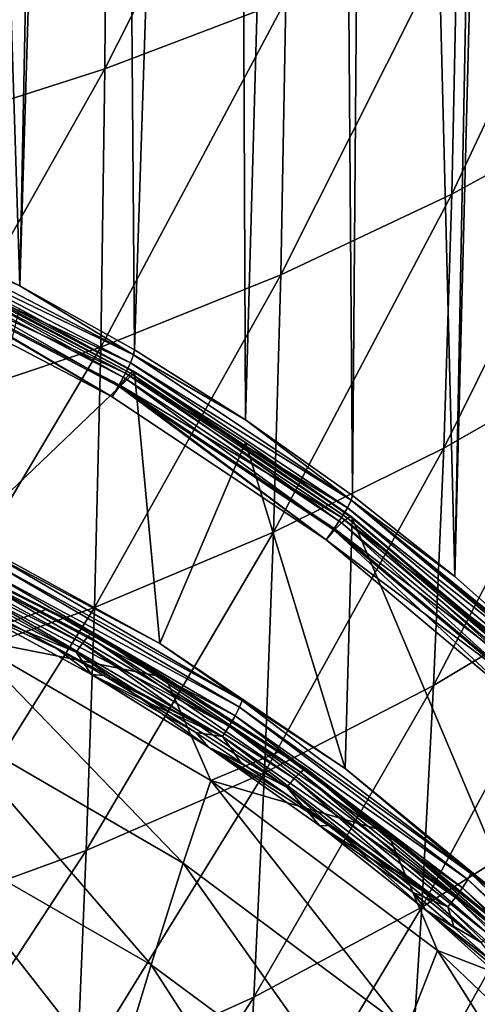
# Model space of a CAD drawing. Header units: metres. Extents: x -25 to 70, y -236 to 25.
# Tile 161 of 256: x 7.24 to 10.14, y -203.89 to -197.66. Entities that reach past the tile are written whole.
import ezdxf

# ---------------------------------------------------------------- set-up
doc = ezdxf.new("R2010")
doc.units = ezdxf.units.M
doc.layers.add('solid_10481002', color=7, linetype='CONTINUOUS')

msp = doc.modelspace()

# ---------------------------------------------------------------- linework, layer by layer
at = {"layer": 'solid_10481002'}
for points in [[(7.244208, -199.347961, 241.459702), (6.497396, -198.983078, 241.368698), (6.616926, -179.806061, 318.523743)], [(7.244208, -199.347961, 241.459702), (6.616926, -179.806061, 318.523743), (7.621796, -180.319611, 318.652618)], [(7.244208, -199.347961, 241.459702), (7.621796, -180.319611, 318.652618), (7.815614, -180.429688, 318.680176)], [(7.969461, -199.752045, 241.560471), (7.244208, -199.347961, 241.459702), (7.815614, -180.429688, 318.680176)], [(7.969461, -199.752045, 241.560471), (7.815614, -180.429688, 318.680176), (8.58534, -180.90509, 318.79892)], [(8.670707, -200.193924, 241.670654), (7.969461, -199.752045, 241.560471), (8.58534, -180.90509, 318.79892)], [(8.670707, -200.193924, 241.670654), (8.58534, -180.90509, 318.79892), (9.200602, -181.332611, 318.905273)], [(9.346017, -200.672409, 241.789978), (8.670707, -200.193924, 241.670654), (9.200602, -181.332611, 318.905273)], [(9.346017, -200.672409, 241.789978), (9.200602, -181.332611, 318.905273), (9.498228, -181.556061, 318.960754)], [(9.993191, -201.185898, 241.918015), (9.346017, -200.672409, 241.789978), (9.498228, -181.556061, 318.960754)], [(9.993191, -201.185898, 241.918015), (9.498228, -181.556061, 318.960754), (10.356595, -182.268951, 319.137909)], [(9.993191, -201.185898, 241.918015), (10.356595, -182.268951, 319.137909), (10.474649, -182.375763, 319.164551)], [(10.609953, -201.732498, 242.054367), (9.993191, -201.185898, 241.918015), (10.474649, -182.375763, 319.164551)], [(7.781289, -197.975021, 351.867371), (8.924412, -197.537888, 351.252838), (8.939383, -195.683258, 352.428741)], [(7.79373, -196.097366, 353.070374), (7.781289, -197.975021, 351.867371), (8.939383, -195.683258, 352.428741)], [(6.584918, -198.358231, 352.405212), (7.781289, -197.975021, 351.867371), (7.79373, -196.097366, 353.070374)], [(6.594337, -196.46106, 353.631287), (6.584918, -198.358231, 352.405212), (7.79373, -196.097366, 353.070374)], [(9.975321, -198.767548, 349.31073), (10.994773, -198.210251, 348.598785), (11.032013, -196.521393, 349.820862)], [(10.009552, -197.051727, 350.56842), (9.975321, -198.767548, 349.31073), (11.032013, -196.521393, 349.820862)], [(8.893826, -199.277557, 349.962708), (9.975321, -198.767548, 349.31073), (10.009552, -197.051727, 350.56842)], [(8.924412, -197.537888, 351.252838), (8.893826, -199.277557, 349.962708), (10.009552, -197.051727, 350.56842)], [(7.754936, -199.735291, 350.548401), (8.893826, -199.277557, 349.962708), (8.924412, -197.537888, 351.252838)], [(7.781289, -197.975021, 351.867371), (7.754936, -199.735291, 350.548401), (8.924412, -197.537888, 351.252838)], [(6.563279, -200.135834, 351.061401), (7.754936, -199.735291, 350.548401), (7.781289, -197.975021, 351.867371)], [(6.584918, -198.358231, 352.405212), (6.563279, -200.135834, 351.061401), (7.781289, -197.975021, 351.867371)], [(9.924156, -200.373169, 347.945648), (10.938614, -199.791031, 347.270203), (10.994773, -198.210251, 348.598785)], [(9.975321, -198.767548, 349.31073), (9.924156, -200.373169, 347.945648), (10.994773, -198.210251, 348.598785)], [(8.848069, -200.904938, 348.564209), (9.924156, -200.373169, 347.945648), (9.975321, -198.767548, 349.31073)], [(8.893826, -199.277557, 349.962708), (8.848069, -200.904938, 348.564209), (9.975321, -198.767548, 349.31073)], [(6.492205, -199.015732, 241.28688), (6.497396, -198.983078, 241.368698), (7.244208, -199.347961, 241.459702)], [(6.492205, -199.015732, 241.28688), (7.962544, -199.783798, 241.478439), (6.47611, -199.068283, 241.217743)], [(6.492205, -199.015732, 241.28688), (7.244208, -199.347961, 241.459702), (7.962544, -199.783798, 241.478439)], [(6.47611, -199.068283, 241.217743), (7.942805, -199.834442, 241.408813), (6.450829, -199.136292, 241.167374)], [(7.962544, -199.783798, 241.478439), (7.942805, -199.834442, 241.408813), (6.47611, -199.068283, 241.217743)], [(6.450795, -199.169067, 241.03624), (6.418496, -199.224854, 241.096695), (7.872148, -199.984207, 241.286087)], [(6.450829, -199.136292, 241.167374), (7.911798, -199.899475, 241.357697), (6.418554, -199.213882, 241.140152)], [(6.476098, -199.132629, 240.959824), (6.450795, -199.169067, 241.03624), (7.911763, -199.932251, 241.226578)], [(7.911763, -199.932251, 241.226578), (6.450795, -199.169067, 241.03624), (7.872148, -199.984207, 241.286087)], [(7.942805, -199.834442, 241.408813), (7.911798, -199.899475, 241.357697), (6.450829, -199.136292, 241.167374)], [(6.492209, -199.118668, 240.874054), (6.476098, -199.132629, 240.959824), (7.942796, -199.898804, 241.150894)], [(7.942796, -199.898804, 241.150894), (6.476098, -199.132629, 240.959824), (7.911763, -199.932251, 241.226578)], [(7.962557, -199.886749, 241.065613), (7.242535, -199.492249, 240.877304), (6.492209, -199.118668, 240.874054)], [(7.962557, -199.886749, 241.065613), (6.492209, -199.118668, 240.874054), (7.942796, -199.898804, 241.150894)], [(6.418554, -199.213882, 241.140152), (7.828114, -200.04834, 241.323593), (6.382776, -199.292603, 241.13504)], [(6.418496, -199.224854, 241.096695), (6.382776, -199.292603, 241.13504), (7.828114, -200.04834, 241.323593)], [(7.872148, -199.984207, 241.286087), (6.418496, -199.224854, 241.096695), (7.828114, -200.04834, 241.323593)], [(6.418554, -199.213882, 241.140152), (7.872213, -199.973236, 241.329529), (7.828114, -200.04834, 241.323593)], [(7.911798, -199.899475, 241.357697), (7.872213, -199.973236, 241.329529), (6.418554, -199.213882, 241.140152)], [(7.715024, -201.381241, 349.119904), (8.848069, -200.904938, 348.564209), (8.893826, -199.277557, 349.962708)], [(7.754936, -199.735291, 350.548401), (7.715024, -201.381241, 349.119904), (8.893826, -199.277557, 349.962708)], [(7.962544, -199.783798, 241.478439), (7.244208, -199.347961, 241.459702), (7.969461, -199.752045, 241.560471)], [(6.888535, -200.928818, 234.352142), (7.242535, -199.492249, 240.877304), (7.967817, -199.896225, 240.978043)], [(7.962557, -199.886749, 241.065613), (7.967817, -199.896225, 240.978043), (7.242535, -199.492249, 240.877304)], [(6.529668, -201.79718, 349.606781), (7.715024, -201.381241, 349.119904), (7.754936, -199.735291, 350.548401)], [(6.563279, -200.135834, 351.061401), (6.529668, -201.79718, 349.606781), (7.754936, -199.735291, 350.548401)], [(7.962544, -199.783798, 241.478439), (9.337612, -200.70311, 241.707703), (7.942805, -199.834442, 241.408813)], [(7.962544, -199.783798, 241.478439), (7.969461, -199.752045, 241.560471), (8.670707, -200.193924, 241.670654)], [(7.962544, -199.783798, 241.478439), (8.670707, -200.193924, 241.670654), (9.337612, -200.70311, 241.707703)], [(9.859262, -201.873886, 346.476196), (10.867191, -201.268677, 345.838013), (10.938614, -199.791031, 347.270203)], [(9.924156, -200.373169, 347.945648), (9.859262, -201.873886, 346.476196), (10.938614, -199.791031, 347.270203)], [(7.942805, -199.834442, 241.408813), (9.314464, -200.75148, 241.637512), (7.911798, -199.899475, 241.357697)], [(9.337612, -200.70311, 241.707703), (9.314464, -200.75148, 241.637512), (7.942805, -199.834442, 241.408813)], [(8.129784, -201.60936, 234.521851), (6.888535, -200.928818, 234.352142), (7.967817, -199.896225, 240.978043)], [(7.911798, -199.899475, 241.357697), (9.278103, -200.812927, 241.58551), (7.872213, -199.973236, 241.329529)], [(7.942796, -199.898804, 241.150894), (7.911763, -199.932251, 241.226578), (9.278061, -200.845718, 241.454391)], [(9.314464, -200.75148, 241.637512), (9.278103, -200.812927, 241.58551), (7.911798, -199.899475, 241.357697)], [(7.962557, -199.886749, 241.065613), (7.942796, -199.898804, 241.150894), (9.314454, -200.815857, 241.379608)], [(9.314454, -200.815857, 241.379608), (7.942796, -199.898804, 241.150894), (9.278061, -200.845718, 241.454391)], [(7.962557, -199.886749, 241.065613), (8.669666, -200.338394, 241.088318), (7.967817, -199.896225, 240.978043)], [(9.337626, -200.806091, 241.294891), (8.669666, -200.338394, 241.088318), (7.962557, -199.886749, 241.065613)], [(9.337626, -200.806091, 241.294891), (7.962557, -199.886749, 241.065613), (9.314454, -200.815857, 241.379608)], [(8.129784, -201.60936, 234.521851), (7.967817, -199.896225, 240.978043), (8.669666, -200.338394, 241.088318)], [(7.872213, -199.973236, 241.329529), (9.179669, -200.952835, 241.549255), (7.828114, -200.04834, 241.323593)], [(7.911763, -199.932251, 241.226578), (7.872148, -199.984207, 241.286087), (9.231605, -200.893097, 241.512756)], [(7.872213, -199.973236, 241.329529), (9.231682, -200.882111, 241.556198), (9.179669, -200.952835, 241.549255)], [(9.278103, -200.812927, 241.58551), (9.231682, -200.882111, 241.556198), (7.872213, -199.973236, 241.329529)], [(9.278061, -200.845718, 241.454391), (7.911763, -199.932251, 241.226578), (9.231605, -200.893097, 241.512756)], [(7.872148, -199.984207, 241.286087), (7.828114, -200.04834, 241.323593), (9.179669, -200.952835, 241.549255)], [(9.231605, -200.893097, 241.512756), (7.872148, -199.984207, 241.286087), (9.179669, -200.952835, 241.549255)], [(9.337612, -200.70311, 241.707703), (8.670707, -200.193924, 241.670654), (9.346017, -200.672409, 241.789978)], [(9.300478, -202.399155, 234.718796), (8.129784, -201.60936, 234.521851), (8.669666, -200.338394, 241.088318)], [(9.300478, -202.399155, 234.718796), (8.669666, -200.338394, 241.088318), (9.345188, -200.816956, 241.207642)], [(9.337626, -200.806091, 241.294891), (9.345188, -200.816956, 241.207642), (8.669666, -200.338394, 241.088318)], [(8.789907, -202.425629, 347.060455), (9.859262, -201.873886, 346.476196), (9.924156, -200.373169, 347.945648)], [(8.848069, -200.904938, 348.564209), (8.789907, -202.425629, 347.060455), (9.924156, -200.373169, 347.945648)], [(9.337612, -200.70311, 241.707703), (10.60095, -201.76268, 241.971954), (9.314464, -200.75148, 241.637512)], [(9.337612, -200.70311, 241.707703), (9.346017, -200.672409, 241.789978), (9.993191, -201.185898, 241.918015)], [(9.337612, -200.70311, 241.707703), (9.993191, -201.185898, 241.918015), (10.609953, -201.732498, 242.054367)], [(9.337612, -200.70311, 241.707703), (10.609953, -201.732498, 242.054367), (10.607695, -201.745438, 242.012161)], [(9.337612, -200.70311, 241.707703), (10.607695, -201.745438, 242.012161), (10.60095, -201.76268, 241.971954)], [(9.314464, -200.75148, 241.637512), (10.574671, -201.808411, 241.901108), (9.278103, -200.812927, 241.58551)], [(9.314464, -200.75148, 241.637512), (10.60095, -201.76268, 241.971954), (10.574671, -201.808411, 241.901108)], [(6.218375, -200.890396, 233.987976), (7.640384, -201.60672, 234.166595), (6.246832, -200.843689, 233.916931)], [(6.246832, -200.843689, 233.916931), (7.675138, -201.563217, 234.096359), (6.266977, -200.819016, 233.833054)], [(7.640384, -201.60672, 234.166595), (7.675138, -201.563217, 234.096359), (6.246832, -200.843689, 233.916931)], [(6.266977, -200.819016, 233.833054), (7.699746, -201.540771, 234.013046), (6.276774, -200.818115, 233.747711)], [(7.675138, -201.563217, 234.096359), (7.699746, -201.540771, 234.013046), (6.266977, -200.819016, 233.833054)], [(6.276774, -200.818115, 233.747711), (7.711711, -201.540985, 233.927979), (6.639151, -200.99707, 233.726761)], [(7.699746, -201.540771, 234.013046), (7.711711, -201.540985, 233.927979), (6.276774, -200.818115, 233.747711)], [(9.278061, -200.845718, 241.454391), (9.231605, -200.893097, 241.512756), (10.480593, -201.940643, 241.774002)], [(9.278103, -200.812927, 241.58551), (10.533391, -201.865723, 241.848068), (9.231682, -200.882111, 241.556198)], [(9.314454, -200.815857, 241.379608), (9.278061, -200.845718, 241.454391), (10.533336, -201.898544, 241.716965)], [(9.278061, -200.845718, 241.454391), (10.480593, -201.940643, 241.774002), (10.533336, -201.898544, 241.716965)], [(9.278103, -200.812927, 241.58551), (10.574671, -201.808411, 241.901108), (10.533391, -201.865723, 241.848068)], [(10.388855, -203.290298, 234.94101), (9.300478, -202.399155, 234.718796), (9.345188, -200.816956, 241.207642)], [(9.337626, -200.806091, 241.294891), (9.314454, -200.815857, 241.379608), (10.574654, -201.872803, 241.643204)], [(9.314454, -200.815857, 241.379608), (10.533336, -201.898544, 241.716965), (10.574654, -201.872803, 241.643204)], [(9.337626, -200.806091, 241.294891), (10.600961, -201.865677, 241.559143), (9.345188, -200.816956, 241.207642)], [(9.337626, -200.806091, 241.294891), (10.574654, -201.872803, 241.643204), (10.600961, -201.865677, 241.559143)], [(10.388855, -203.290298, 234.94101), (9.345188, -200.816956, 241.207642), (10.609975, -201.877731, 241.472183)], [(10.607708, -201.869339, 241.515579), (10.609975, -201.877731, 241.472183), (9.345188, -200.816956, 241.207642)], [(10.607708, -201.869339, 241.515579), (9.345188, -200.816956, 241.207642), (10.600961, -201.865677, 241.559143)], [(6.218375, -200.890396, 233.987976), (6.185697, -200.951859, 234.038116), (7.600471, -201.664536, 234.215836)], [(6.218375, -200.890396, 233.987976), (7.600471, -201.664536, 234.215836), (7.640384, -201.60672, 234.166595)], [(7.663892, -202.918762, 347.585205), (8.789907, -202.425629, 347.060455), (8.848069, -200.904938, 348.564209)], [(7.715024, -201.381241, 349.119904), (7.663892, -202.918762, 347.585205), (8.848069, -200.904938, 348.564209)], [(9.231682, -200.882111, 241.556198), (10.48069, -201.929657, 241.817444), (9.179669, -200.952835, 241.549255)], [(9.231605, -200.893097, 241.512756), (9.179669, -200.952835, 241.549255), (10.421247, -201.995239, 241.809311)], [(9.231605, -200.893097, 241.512756), (10.421247, -201.995239, 241.809311), (10.480593, -201.940643, 241.774002)], [(9.231682, -200.882111, 241.556198), (10.533391, -201.865723, 241.848068), (10.48069, -201.929657, 241.817444)], [(6.926339, -201.384781, 234.156799), (7.600471, -201.664536, 234.215836), (6.185697, -200.951859, 234.038116)], [(7.079126, -201.051651, 234.307098), (6.888535, -200.928818, 234.352142), (8.129784, -201.60936, 234.521851)], [(10.48069, -201.929657, 241.817444), (10.421247, -201.995239, 241.809311), (9.179669, -200.952835, 241.549255)], [(6.90034, -201.572998, 232.705109), (6.639151, -200.99707, 233.726761), (7.416554, -201.391342, 233.822464)], [(7.711711, -201.540985, 233.927979), (7.416554, -201.391342, 233.822464), (6.639151, -200.99707, 233.726761)], [(7.065425, -201.09491, 234.241791), (8.632557, -202.010544, 234.470078), (7.042233, -201.153778, 234.188873)], [(7.079126, -201.051651, 234.307098), (8.649291, -201.96904, 234.535828), (7.065425, -201.09491, 234.241791)], [(8.649291, -201.96904, 234.535828), (8.632557, -202.010544, 234.470078), (7.065425, -201.09491, 234.241791)], [(7.079126, -201.051651, 234.307098), (8.129784, -201.60936, 234.521851), (8.649291, -201.96904, 234.535828)], [(7.042233, -201.153778, 234.188873), (8.60423, -202.066406, 234.416412), (7.011654, -201.222443, 234.155014)], [(8.632557, -202.010544, 234.470078), (8.60423, -202.066406, 234.416412), (7.042233, -201.153778, 234.188873)], [(7.011654, -201.222443, 234.155014), (8.56688, -202.131119, 234.381577), (6.97737, -201.293015, 234.142792)], [(8.60423, -202.066406, 234.416412), (8.56688, -202.131119, 234.381577), (7.011654, -201.222443, 234.155014)], [(9.784048, -203.275131, 344.905212), (10.784401, -202.64827, 344.304993), (10.867191, -201.268677, 345.838013)], [(9.859262, -201.873886, 346.476196), (9.784048, -203.275131, 344.905212), (10.867191, -201.268677, 345.838013)], [(7.175357, -201.476288, 234.179611), (6.97737, -201.293015, 234.142792), (8.525006, -202.19725, 234.36824)], [(8.56688, -202.131119, 234.381577), (8.525006, -202.19725, 234.36824), (6.97737, -201.293015, 234.142792)], [(6.486008, -203.348465, 348.044861), (7.663892, -202.918762, 347.585205), (7.715024, -201.381241, 349.119904)], [(6.529668, -201.79718, 349.606781), (6.486008, -203.348465, 348.044861), (7.715024, -201.381241, 349.119904)], [(6.90034, -201.572998, 232.705109), (7.416554, -201.391342, 233.822464), (8.165387, -201.824692, 233.927933)], [(6.926339, -201.384781, 234.156799), (7.175357, -201.476288, 234.179611), (7.476651, -201.640213, 234.220474)], [(6.926339, -201.384781, 234.156799), (7.476651, -201.640213, 234.220474), (7.697777, -201.805603, 234.261719)], [(6.926339, -201.384781, 234.156799), (7.697777, -201.805603, 234.261719), (7.600471, -201.664536, 234.215836)], [(7.711711, -201.540985, 233.927979), (8.165387, -201.824692, 233.927933), (7.416554, -201.391342, 233.822464)], [(7.476651, -201.640213, 234.220474), (7.175357, -201.476288, 234.179611), (8.525006, -202.19725, 234.36824)], [(8.276133, -202.997269, 231.903488), (6.753093, -202.112595, 231.653427), (6.90034, -201.572998, 232.705109)], [(8.450695, -202.474655, 232.947845), (6.90034, -201.572998, 232.705109), (8.165387, -201.824692, 233.927933)], [(8.276133, -202.997269, 231.903488), (6.90034, -201.572998, 232.705109), (8.450695, -202.474655, 232.947845)], [(7.640384, -201.60672, 234.166595), (8.977489, -202.462967, 234.380112), (7.675138, -201.563217, 234.096359)], [(7.675138, -201.563217, 234.096359), (9.018276, -202.42334, 234.310852), (7.699746, -201.540771, 234.013046)], [(8.977489, -202.462967, 234.380112), (9.018276, -202.42334, 234.310852), (7.675138, -201.563217, 234.096359)], [(7.699746, -201.540771, 234.013046), (9.047161, -202.403656, 234.22821), (7.711711, -201.540985, 233.927979)], [(9.018276, -202.42334, 234.310852), (9.047161, -202.403656, 234.22821), (7.699746, -201.540771, 234.013046)], [(7.711711, -201.540985, 233.927979), (9.061207, -202.405197, 234.143494), (8.165387, -201.824692, 233.927933)], [(9.047161, -202.403656, 234.22821), (9.061207, -202.405197, 234.143494), (7.711711, -201.540985, 233.927979)], [(7.774062, -201.810867, 234.263031), (7.476651, -201.640213, 234.220474), (8.525006, -202.19725, 234.36824)], [(7.697777, -201.805603, 234.261719), (7.476651, -201.640213, 234.220474), (7.774062, -201.810867, 234.263031)], [(7.640384, -201.60672, 234.166595), (7.600471, -201.664536, 234.215836), (8.930641, -202.516312, 234.428238)], [(7.640384, -201.60672, 234.166595), (8.930641, -202.516312, 234.428238), (8.977489, -202.462967, 234.380112)], [(8.649291, -201.96904, 234.535828), (8.129784, -201.60936, 234.521851), (9.300478, -202.399155, 234.718796)], [(8.436302, -202.265182, 234.376297), (8.930641, -202.516312, 234.428238), (7.600471, -201.664536, 234.215836)], [(7.697777, -201.805603, 234.261719), (8.436302, -202.265182, 234.376297), (7.600471, -201.664536, 234.215836)], [(7.697777, -201.805603, 234.261719), (7.774062, -201.810867, 234.263031), (8.067338, -201.988113, 234.30722)], [(7.697777, -201.805603, 234.261719), (8.067338, -201.988113, 234.30722), (8.356233, -202.171799, 234.353012)], [(7.697777, -201.805603, 234.261719), (8.356233, -202.171799, 234.353012), (8.436302, -202.265182, 234.376297)], [(8.067338, -201.988113, 234.30722), (7.774062, -201.810867, 234.263031), (8.525006, -202.19725, 234.36824)], [(8.450695, -202.474655, 232.947845), (8.165387, -201.824692, 233.927933), (8.882305, -202.294586, 234.042648)], [(9.061207, -202.405197, 234.143494), (8.882305, -202.294586, 234.042648), (8.165387, -201.824692, 233.927933)], [(8.722277, -203.845413, 345.454346), (9.784048, -203.275131, 344.905212), (9.859262, -201.873886, 346.476196)], [(8.789907, -202.425629, 347.060455), (8.722277, -203.845413, 345.454346), (9.859262, -201.873886, 346.476196)], [(8.649291, -201.96904, 234.535828), (10.094844, -203.062256, 234.808395), (8.632557, -202.010544, 234.470078)], [(8.649291, -201.96904, 234.535828), (9.300478, -202.399155, 234.718796), (10.094844, -203.062256, 234.808395)], [(8.356233, -202.171799, 234.353012), (8.067338, -201.988113, 234.30722), (8.525006, -202.19725, 234.36824)], [(8.632557, -202.010544, 234.470078), (10.075311, -203.101639, 234.742126), (8.60423, -202.066406, 234.416412)], [(10.094844, -203.062256, 234.808395), (10.075311, -203.101639, 234.742126), (8.632557, -202.010544, 234.470078)], [(8.60423, -202.066406, 234.416412), (10.042246, -203.153915, 234.687561), (8.56688, -202.131119, 234.381577)], [(10.075311, -203.101639, 234.742126), (10.042246, -203.153915, 234.687561), (8.60423, -202.066406, 234.416412)], [(8.07334, -203.641357, 230.925354), (6.584222, -202.782425, 230.673218), (6.753093, -202.112595, 231.653427)], [(8.07334, -203.641357, 230.925354), (6.753093, -202.112595, 231.653427), (8.276133, -202.997269, 231.903488)], [(8.56688, -202.131119, 234.381577), (9.998649, -203.213913, 234.651535), (8.525006, -202.19725, 234.36824)], [(10.042246, -203.153915, 234.687561), (9.998649, -203.213913, 234.651535), (8.56688, -202.131119, 234.381577)], [(8.640605, -202.361847, 234.400406), (8.356233, -202.171799, 234.353012), (8.525006, -202.19725, 234.36824)], [(8.436302, -202.265182, 234.376297), (8.356233, -202.171799, 234.353012), (8.640605, -202.361847, 234.400406)], [(8.640605, -202.361847, 234.400406), (8.525006, -202.19725, 234.36824), (9.94977, -203.274734, 234.636887)], [(9.998649, -203.213913, 234.651535), (9.94977, -203.274734, 234.636887), (8.525006, -202.19725, 234.36824)], [(8.436302, -202.265182, 234.376297), (8.640605, -202.361847, 234.400406), (8.920235, -202.55809, 234.449341)], [(8.436302, -202.265182, 234.376297), (8.920235, -202.55809, 234.449341), (9.195063, -202.760498, 234.499802)], [(8.436302, -202.265182, 234.376297), (9.195063, -202.760498, 234.499802), (9.139833, -202.761475, 234.500046)], [(8.436302, -202.265182, 234.376297), (9.139833, -202.761475, 234.500046), (8.930641, -202.516312, 234.428238)], [(8.450695, -202.474655, 232.947845), (8.882305, -202.294586, 234.042648), (9.56577, -202.799454, 234.166306)], [(9.061207, -202.405197, 234.143494), (9.56577, -202.799454, 234.166306), (8.882305, -202.294586, 234.042648)], [(8.920235, -202.55809, 234.449341), (8.640605, -202.361847, 234.400406), (9.94977, -203.274734, 234.636887)], [(9.018276, -202.42334, 234.310852), (10.259705, -203.417023, 234.55864), (9.047161, -202.403656, 234.22821)], [(9.047161, -202.403656, 234.22821), (10.292603, -203.400543, 234.476807), (9.061207, -202.405197, 234.143494)], [(10.259705, -203.417023, 234.55864), (10.292603, -203.400543, 234.476807), (9.047161, -202.403656, 234.22821)], [(9.061207, -202.405197, 234.143494), (10.3086, -203.403641, 234.392456), (9.56577, -202.799454, 234.166306)], [(10.292603, -203.400543, 234.476807), (10.3086, -203.403641, 234.392456), (9.061207, -202.405197, 234.143494)], [(10.094844, -203.062256, 234.808395), (9.300478, -202.399155, 234.718796), (10.388855, -203.290298, 234.94101)], [(7.604031, -204.353912, 345.947296), (8.722277, -203.845413, 345.454346), (8.789907, -202.425629, 347.060455)], [(7.663892, -202.918762, 347.585205), (7.604031, -204.353912, 345.947296), (8.789907, -202.425629, 347.060455)], [(8.977489, -202.462967, 234.380112), (8.930641, -202.516312, 234.428238), (10.159904, -203.500229, 234.673569)], [(8.977489, -202.462967, 234.380112), (10.213256, -203.452103, 234.62674), (9.018276, -202.42334, 234.310852)], [(8.977489, -202.462967, 234.380112), (10.159904, -203.500229, 234.673569), (10.213256, -203.452103, 234.62674)], [(10.213256, -203.452103, 234.62674), (10.259705, -203.417023, 234.55864), (9.018276, -202.42334, 234.310852)], [(9.688457, -204.051987, 232.199112), (8.276133, -202.997269, 231.903488), (8.450695, -202.474655, 232.947845)], [(9.884432, -203.55014, 233.235016), (8.450695, -202.474655, 232.947845), (9.56577, -202.799454, 234.166306)], [(9.688457, -204.051987, 232.199112), (8.450695, -202.474655, 232.947845), (9.884432, -203.55014, 233.235016)], [(9.809734, -203.294769, 234.633011), (10.159904, -203.500229, 234.673569), (8.930641, -202.516312, 234.428238)], [(9.139833, -202.761475, 234.500046), (9.809734, -203.294769, 234.633011), (8.930641, -202.516312, 234.428238)], [(9.195063, -202.760498, 234.499802), (8.920235, -202.55809, 234.449341), (9.94977, -203.274734, 234.636887)], [(9.702248, -204.580795, 343.234833), (10.694543, -203.933624, 342.673401), (10.784401, -202.64827, 344.304993)], [(9.784048, -203.275131, 344.905212), (9.702248, -204.580795, 343.234833), (10.784401, -202.64827, 344.304993)], [(9.139833, -202.761475, 234.500046), (9.195063, -202.760498, 234.499802), (9.465025, -202.969009, 234.551788)], [(9.139833, -202.761475, 234.500046), (9.465025, -202.969009, 234.551788), (9.730021, -203.183548, 234.60527)], [(9.139833, -202.761475, 234.500046), (9.730021, -203.183548, 234.60527), (9.809734, -203.294769, 234.633011)], [(9.465025, -202.969009, 234.551788), (9.195063, -202.760498, 234.499802), (9.94977, -203.274734, 234.636887)], [(7.845061, -204.395081, 230.041199), (6.39545, -203.570038, 229.792725), (6.584222, -202.782425, 230.673218)], [(7.845061, -204.395081, 230.041199), (6.584222, -202.782425, 230.673218), (8.07334, -203.641357, 230.925354)], [(9.884432, -203.55014, 233.235016), (9.56577, -202.799454, 234.166306), (10.837002, -203.916306, 234.441315)], [(10.3086, -203.403641, 234.392456), (10.837002, -203.916306, 234.441315), (9.56577, -202.799454, 234.166306)], [(6.434347, -204.795944, 346.378876), (7.604031, -204.353912, 345.947296), (7.663892, -202.918762, 347.585205)], [(6.486008, -203.348465, 348.044861), (6.434347, -204.795944, 346.378876), (7.663892, -202.918762, 347.585205)], [(9.457656, -204.664886, 231.223938), (8.07334, -203.641357, 230.925354), (8.276133, -202.997269, 231.903488)], [(9.457656, -204.664886, 231.223938), (8.276133, -202.997269, 231.903488), (9.688457, -204.051987, 232.199112)], [(9.730021, -203.183548, 234.60527), (9.465025, -202.969009, 234.551788), (9.94977, -203.274734, 234.636887)], [(10.094844, -203.062256, 234.808395), (11.394706, -204.315887, 235.120956), (10.075311, -203.101639, 234.742126)], [(10.094844, -203.062256, 234.808395), (10.388855, -203.290298, 234.94101), (11.386693, -204.276031, 235.186813)], [(10.094844, -203.062256, 234.808395), (11.386693, -204.276031, 235.186813), (11.394706, -204.315887, 235.120956)], [(10.042246, -203.153915, 234.687561), (11.335305, -204.400986, 234.998489), (9.998649, -203.213913, 234.651535)], [(10.075311, -203.101639, 234.742126), (11.372646, -204.352829, 235.054077), (10.042246, -203.153915, 234.687561)], [(11.372646, -204.352829, 235.054077), (11.335305, -204.400986, 234.998489), (10.042246, -203.153915, 234.687561)], [(11.394706, -204.315887, 235.120956), (11.372646, -204.352829, 235.054077), (10.075311, -203.101639, 234.742126)], [(9.989811, -203.403931, 234.660217), (9.730021, -203.183548, 234.60527), (9.94977, -203.274734, 234.636887)], [(9.809734, -203.294769, 234.633011), (9.730021, -203.183548, 234.60527), (9.989811, -203.403931, 234.660217)], [(9.998649, -203.213913, 234.651535), (11.286069, -204.455536, 234.961105), (9.94977, -203.274734, 234.636887)], [(11.335305, -204.400986, 234.998489), (11.286069, -204.455536, 234.961105), (9.998649, -203.213913, 234.651535)], [(8.648396, -205.168259, 343.748047), (9.702248, -204.580795, 343.234833), (9.784048, -203.275131, 344.905212)], [(8.722277, -203.845413, 345.454346), (8.648396, -205.168259, 343.748047), (9.784048, -203.275131, 344.905212)], [(9.989811, -203.403931, 234.660217), (9.94977, -203.274734, 234.636887), (11.230869, -204.510269, 234.944946)], [(11.286069, -204.455536, 234.961105), (11.230869, -204.510269, 234.944946), (9.94977, -203.274734, 234.636887)], [(9.809734, -203.294769, 234.633011), (9.989811, -203.403931, 234.660217), (10.244209, -203.629974, 234.716583)], [(9.809734, -203.294769, 234.633011), (10.244209, -203.629974, 234.716583), (10.492622, -203.861145, 234.774216)], [(9.809734, -203.294769, 234.633011), (10.492622, -203.861145, 234.774216), (10.447108, -203.865921, 234.775406)], [(9.809734, -203.294769, 234.633011), (10.447108, -203.865921, 234.775406), (10.159904, -203.500229, 234.673569)], [(10.244209, -203.629974, 234.716583), (9.989811, -203.403931, 234.660217), (11.230869, -204.510269, 234.944946)], [(7.594795, -205.243546, 229.273972), (6.189133, -204.459778, 229.035507), (6.39545, -203.570038, 229.792725)], [(7.594795, -205.243546, 229.273972), (6.39545, -203.570038, 229.792725), (7.845061, -204.395081, 230.041199)], [(10.969489, -205.263382, 232.536407), (9.688457, -204.051987, 232.199112), (9.884432, -203.55014, 233.235016)], [(11.180028, -204.785995, 233.56311), (9.884432, -203.55014, 233.235016), (10.837002, -203.916306, 234.441315)], [(10.969489, -205.263382, 232.536407), (9.884432, -203.55014, 233.235016), (11.180028, -204.785995, 233.56311)], [(9.195845, -205.377808, 230.336136), (7.845061, -204.395081, 230.041199), (8.07334, -203.641357, 230.925354)], [(9.195845, -205.377808, 230.336136), (8.07334, -203.641357, 230.925354), (9.457656, -204.664886, 231.223938)], [(7.538171, -205.690842, 344.208344), (8.648396, -205.168259, 343.748047), (8.722277, -203.845413, 345.454346)], [(7.604031, -204.353912, 345.947296), (7.538171, -205.690842, 344.208344), (8.722277, -203.845413, 345.454346)]]:
    msp.add_3dface(points, dxfattribs=at)

doc.saveas('drawing.dxf')
